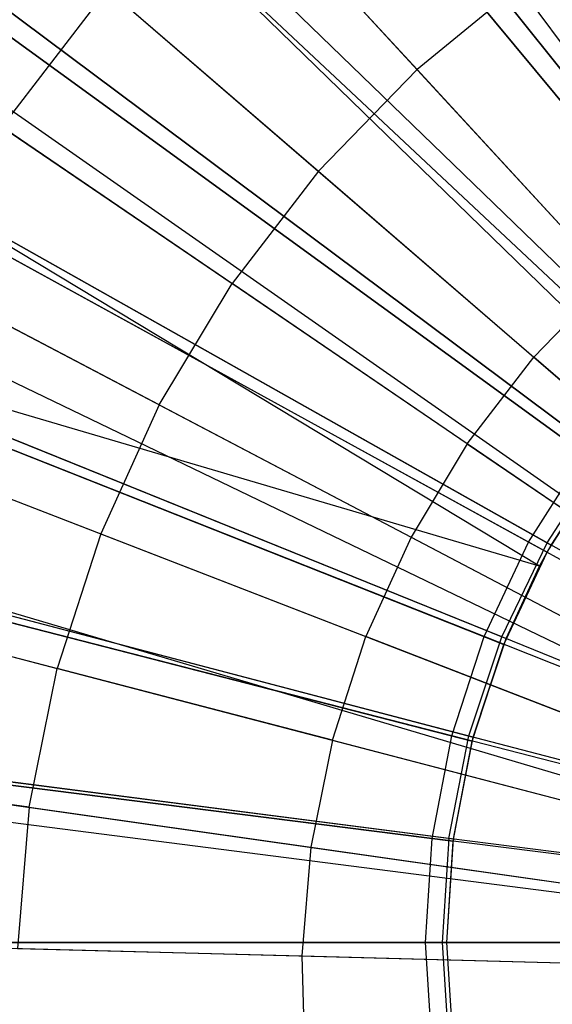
# Model space of a CAD drawing. Extents: x 0.2 to 40.1, y -6.7 to 6.7.
# Tile 134 of 256: x 12.793 to 13.051, y -3.436 to -2.958. Entities that reach past the tile are written whole.
import ezdxf

# ---------------------------------------------------------------- set-up
doc = ezdxf.new("R2010")
doc.units = 0
doc.header["$MEASUREMENT"] = 0
doc.layers.get('0').update_dxf_attribs({"color": 13, "linetype": 'CONTINUOUS'})

# ---------------------------------------------------------------- blocks, each defined once
blk = doc.blocks.new('SNOWBALL_XIV_PM3_STL')
at = {"color": 0}
for p, q in [((12.86591, -2.71366, 17.41894), (13.28685, -3.28131, 17.63547)), ((12.86591, -2.71366, 17.41894), (13.28685, -3.28131, 17.63547)), ((12.79347, -2.77359, 17.41894), (13.2722, -3.29343, 17.63547)), ((12.79347, -2.77359, 17.41894), (13.2722, -3.29343, 17.63547)), ((13.13626, -3.0952, 11.23052), (12.88217, -2.78807, 11.29552)), ((13.13626, -3.0952, 11.23052), (12.88217, -2.78807, 11.29552)), ((13.14687, -3.09689, 11.27369), (12.90356, -2.79179, 11.34106)), ((13.14687, -3.09689, 11.27369), (12.90356, -2.79179, 11.34106)), ((12.8886, -2.79584, 17.44026), (13.14282, -3.10313, 17.50395)), ((12.8886, -2.79584, 17.44026), (13.14282, -3.10313, 17.50395)), ((12.90495, -2.79353, 17.3975), (13.1483, -3.09868, 17.46458)), ((12.90495, -2.79353, 17.3975), (13.1483, -3.09868, 17.46458)), ((12.75861, -2.80751, 17.41894), (13.26515, -3.30029, 17.63547)), ((12.75861, -2.80751, 17.41894), (13.26515, -3.30029, 17.63547)), ((12.72311, -2.84624, 17.41894), (13.25797, -3.30812, 17.63547)), ((12.72311, -2.84624, 17.41894), (13.25797, -3.30812, 17.63547)), ((13.09931, -3.1299, 11.23052), (12.80873, -2.85704, 11.29552)), ((13.09931, -3.1299, 11.23052), (12.80873, -2.85704, 11.29552)), ((13.10934, -3.13098, 11.27369), (12.82901, -2.85949, 11.34106)), ((13.10934, -3.13098, 11.27369), (12.82901, -2.85949, 11.34106)), ((12.83062, -2.86105, 17.3975), (13.11099, -3.13257, 17.46458)), ((12.83062, -2.86105, 17.3975), (13.11099, -3.13257, 17.46458)), ((12.81608, -2.86394, 17.44026), (13.10681, -3.13695, 17.50395)), ((12.81608, -2.86394, 17.44026), (13.10681, -3.13695, 17.50395)), ((12.89409, -2.88284, 17.4835), (12.98574, -2.98236, 17.53297)), ((12.89409, -2.88284, 17.4835), (12.98574, -2.98236, 17.53297)), ((12.66775, -2.91736, 17.41894), (13.24678, -3.3225, 17.63547)), ((12.66775, -2.91736, 17.41894), (13.24678, -3.3225, 17.63547)), ((12.66148, -2.92644, 17.41894), (13.24551, -3.32434, 17.63547)), ((12.66148, -2.92644, 17.41894), (13.24551, -3.32434, 17.63547)), ((13.06699, -3.16896, 11.23052), (12.74451, -2.93466, 11.29552)), ((13.06699, -3.16896, 11.23052), (12.74451, -2.93466, 11.29552)), ((13.07648, -3.16958, 11.27369), (12.76373, -2.93617, 11.34106)), ((13.07648, -3.16958, 11.27369), (12.76373, -2.93617, 11.34106)), ((12.76552, -2.93751, 17.3975), (13.07831, -3.17095, 17.46458)), ((12.76552, -2.93751, 17.3975), (13.07831, -3.17095, 17.46458)), ((13.03887, -2.93876, 17.53297), (12.98574, -2.98236, 17.53297)), ((13.03887, -2.93876, 17.53297), (12.98574, -2.98236, 17.53297)), ((12.75267, -2.94059, 17.44026), (13.07532, -3.17501, 17.50395)), ((12.75267, -2.94059, 17.44026), (13.07532, -3.17501, 17.50395)), ((12.83552, -2.94331, 17.4835), (12.78422, -3.01006, 17.4835)), ((12.83552, -2.94331, 17.4835), (12.78422, -3.01006, 17.4835)), ((12.83552, -2.94331, 17.4835), (12.93791, -3.03173, 17.53297)), ((12.83552, -2.94331, 17.4835), (12.93791, -3.03173, 17.53297)), ((12.98574, -2.98236, 17.53297), (12.93791, -3.03173, 17.53297)), ((12.98574, -2.98236, 17.53297), (12.93791, -3.03173, 17.53297)), ((12.98574, -2.98236, 17.53297), (13.07926, -3.08391, 17.5748)), ((12.98574, -2.98236, 17.53297), (13.07926, -3.08391, 17.5748)), ((12.78422, -3.01006, 17.4835), (12.89603, -3.08624, 17.53297)), ((12.78422, -3.01006, 17.4835), (12.89603, -3.08624, 17.53297)), ((12.6094, -3.01314, 17.41894), (13.23498, -3.34187, 17.63547)), ((12.6094, -3.01314, 17.41894), (13.23498, -3.34187, 17.63547)), ((13.03983, -3.21176, 11.23052), (12.69053, -3.01973, 11.29552)), ((13.03983, -3.21176, 11.23052), (12.69053, -3.01973, 11.29552)), ((13.04882, -3.21207, 11.27369), (12.70879, -3.02057, 11.34106)), ((13.04882, -3.21207, 11.27369), (12.70879, -3.02057, 11.34106)), ((12.69937, -3.02459, 17.44026), (13.04885, -3.21672, 17.50395)), ((12.69937, -3.02459, 17.44026), (13.04885, -3.21672, 17.50395)), ((12.71074, -3.02167, 17.3975), (13.05082, -3.21319, 17.46458)), ((12.71074, -3.02167, 17.3975), (13.05082, -3.21319, 17.46458)), ((13.04525, -3.22342, 17.46458), (12.71074, -3.02167, 17.3975)), ((13.04525, -3.22342, 17.46458), (12.71074, -3.02167, 17.3975)), ((12.93791, -3.03173, 17.53297), (12.89603, -3.08624, 17.53297)), ((12.93791, -3.03173, 17.53297), (12.89603, -3.08624, 17.53297)), ((12.93791, -3.03173, 17.53297), (13.0424, -3.12197, 17.5748)), ((12.93791, -3.03173, 17.53297), (13.0424, -3.12197, 17.5748)), ((12.59568, -3.04037, 17.41894), (13.23221, -3.34738, 17.63547)), ((12.59568, -3.04037, 17.41894), (13.23221, -3.34738, 17.63547)), ((12.86064, -3.14516, 17.53297), (12.74087, -3.08223, 17.4835)), ((12.86064, -3.14516, 17.53297), (12.74087, -3.08223, 17.4835)), ((12.86064, -3.14516, 17.53297), (12.89603, -3.08624, 17.53297)), ((12.86064, -3.14516, 17.53297), (12.89603, -3.08624, 17.53297)), ((13.01013, -3.16397, 17.5748), (12.89603, -3.08624, 17.53297)), ((13.01013, -3.16397, 17.5748), (12.89603, -3.08624, 17.53297)), ((13.07926, -3.08391, 17.5748), (13.0424, -3.12197, 17.5748)), ((13.07926, -3.08391, 17.5748), (13.0424, -3.12197, 17.5748)), ((12.56754, -3.10521, 17.41894), (13.22651, -3.36049, 17.63547)), ((12.56754, -3.10521, 17.41894), (13.22651, -3.36049, 17.63547)), ((13.01825, -3.25763, 11.23052), (12.64763, -3.11089, 11.29552)), ((13.01825, -3.25763, 11.23052), (12.64763, -3.11089, 11.29552)), ((13.02682, -3.25775, 11.27369), (12.6651, -3.1113, 11.34106)), ((13.02682, -3.25775, 11.27369), (12.6651, -3.1113, 11.34106)), ((12.66717, -3.11214, 17.3975), (13.02895, -3.25861, 17.46458)), ((13.04525, -3.22342, 17.46458), (12.66717, -3.11214, 17.3975)), ((12.66717, -3.11214, 17.3975), (13.02895, -3.25861, 17.46458)), ((13.04525, -3.22342, 17.46458), (12.66717, -3.11214, 17.3975)), ((12.65701, -3.1146, 17.44026), (13.02782, -3.26141, 17.50395)), ((12.65701, -3.1146, 17.44026), (13.02782, -3.26141, 17.50395)), ((13.01013, -3.16397, 17.5748), (13.0424, -3.12197, 17.5748)), ((13.01013, -3.16397, 17.5748), (13.0424, -3.12197, 17.5748)), ((13.14917, -3.21416, 17.60901), (13.0424, -3.12197, 17.5748)), ((13.14917, -3.21416, 17.60901), (13.0424, -3.12197, 17.5748)), ((12.86064, -3.14516, 17.53297), (12.83219, -3.20773, 17.53297)), ((12.86064, -3.14516, 17.53297), (12.83219, -3.20773, 17.53297)), ((12.86064, -3.14516, 17.53297), (12.98285, -3.20938, 17.5748)), ((12.86064, -3.14516, 17.53297), (12.98285, -3.20938, 17.5748)), ((12.70603, -3.15886, 17.4835), (12.83219, -3.20773, 17.53297)), ((12.70603, -3.15886, 17.4835), (12.83219, -3.20773, 17.53297)), ((13.01013, -3.16397, 17.5748), (12.98285, -3.20938, 17.5748)), ((13.01013, -3.16397, 17.5748), (12.98285, -3.20938, 17.5748)), ((13.01013, -3.16397, 17.5748), (13.12671, -3.2434, 17.60901)), ((13.01013, -3.16397, 17.5748), (13.12671, -3.2434, 17.60901)), ((13.03983, -3.21176, 11.23052), (13.06699, -3.16896, 11.23052)), ((13.03983, -3.21176, 11.23052), (13.06699, -3.16896, 11.23052)), ((13.04882, -3.21207, 11.27369), (13.07648, -3.16958, 11.27369)), ((13.04882, -3.21207, 11.27369), (13.07648, -3.16958, 11.27369)), ((12.54428, -3.17334, 17.41894), (13.22181, -3.37427, 17.63547)), ((12.54428, -3.17334, 17.41894), (13.22181, -3.37427, 17.63547)), ((13.05082, -3.21319, 17.46458), (13.07831, -3.17095, 17.46458)), ((13.05082, -3.21319, 17.46458), (13.07831, -3.17095, 17.46458)), ((13.04885, -3.21672, 17.50395), (13.07532, -3.17501, 17.50395)), ((13.04885, -3.21672, 17.50395), (13.07532, -3.17501, 17.50395)), ((13.07532, -3.17501, 17.50395), (13.05082, -3.21319, 17.46458)), ((13.07532, -3.17501, 17.50395), (13.05082, -3.21319, 17.46458)), ((12.53645, -3.20145, 17.41894), (13.22023, -3.37995, 17.63547)), ((12.53645, -3.20145, 17.41894), (13.22023, -3.37995, 17.63547)), ((13.00258, -3.30584, 11.23052), (12.6165, -3.20671, 11.29552)), ((13.00258, -3.30584, 11.23052), (12.6165, -3.20671, 11.29552)), ((12.63336, -3.20688, 11.34106), (13.01085, -3.30586, 11.27369)), ((12.63336, -3.20688, 11.34106), (13.01085, -3.30586, 11.27369)), ((12.63553, -3.20744, 17.3975), (13.01306, -3.30644, 17.46458)), ((12.63553, -3.20744, 17.3975), (13.01306, -3.30644, 17.46458)), ((12.83219, -3.20773, 17.53297), (12.81106, -3.27314, 17.53297)), ((12.83219, -3.20773, 17.53297), (12.81106, -3.27314, 17.53297)), ((12.83219, -3.20773, 17.53297), (12.96093, -3.2576, 17.5748)), ((12.83219, -3.20773, 17.53297), (12.96093, -3.2576, 17.5748)), ((12.62627, -3.20921, 17.44026), (13.01256, -3.30839, 17.50395)), ((12.62627, -3.20921, 17.44026), (13.01256, -3.30839, 17.50395)), ((12.98285, -3.20938, 17.5748), (12.96093, -3.2576, 17.5748)), ((12.98285, -3.20938, 17.5748), (12.96093, -3.2576, 17.5748)), ((12.98285, -3.20938, 17.5748), (13.10772, -3.275, 17.60901)), ((12.98285, -3.20938, 17.5748), (13.10772, -3.275, 17.60901)), ((13.01825, -3.25763, 11.23052), (13.03983, -3.21176, 11.23052)), ((13.01825, -3.25763, 11.23052), (13.03983, -3.21176, 11.23052)), ((13.02682, -3.25775, 11.27369), (13.04882, -3.21207, 11.27369)), ((13.02682, -3.25775, 11.27369), (13.04882, -3.21207, 11.27369)), ((13.39355, -3.40622, 11.21703), (13.03983, -3.21176, 11.23052)), ((13.39355, -3.40622, 11.21703), (13.03983, -3.21176, 11.23052)), ((13.39355, -3.40622, 11.2564), (13.04882, -3.21207, 11.27369)), ((13.39355, -3.40622, 11.2564), (13.04882, -3.21207, 11.27369)), ((13.02782, -3.26141, 17.50395), (13.04885, -3.21672, 17.50395)), ((13.02782, -3.26141, 17.50395), (13.04885, -3.21672, 17.50395)), ((13.02895, -3.25861, 17.46458), (13.04885, -3.21672, 17.50395)), ((13.02895, -3.25861, 17.46458), (13.04885, -3.21672, 17.50395)), ((13.04525, -3.22342, 17.46458), (13.05082, -3.21319, 17.46458)), ((13.04525, -3.22342, 17.46458), (13.05082, -3.21319, 17.46458)), ((13.04525, -3.22342, 17.46458), (13.04885, -3.21672, 17.50395)), ((13.04525, -3.22342, 17.46458), (13.04885, -3.21672, 17.50395)), ((13.04885, -3.21672, 17.50395), (13.05082, -3.21319, 17.46458)), ((13.04885, -3.21672, 17.50395), (13.05082, -3.21319, 17.46458)), ((13.02895, -3.25861, 17.46458), (13.04525, -3.22342, 17.46458)), ((13.02895, -3.25861, 17.46458), (13.04525, -3.22342, 17.46458)), ((12.68015, -3.23897, 17.4835), (12.81106, -3.27314, 17.53297)), ((12.68015, -3.23897, 17.4835), (12.81106, -3.27314, 17.53297)), ((12.94464, -3.30801, 17.5748), (12.96093, -3.2576, 17.5748)), ((12.94464, -3.30801, 17.5748), (12.96093, -3.2576, 17.5748)), ((13.09246, -3.30856, 17.60901), (12.96093, -3.2576, 17.5748)), ((13.09246, -3.30856, 17.60901), (12.96093, -3.2576, 17.5748)), ((13.00258, -3.30584, 11.23052), (13.01825, -3.25763, 11.23052)), ((13.00258, -3.30584, 11.23052), (13.01825, -3.25763, 11.23052)), ((13.01085, -3.30586, 11.27369), (13.02682, -3.25775, 11.27369)), ((13.01085, -3.30586, 11.27369), (13.02682, -3.25775, 11.27369)), ((13.01306, -3.30644, 17.46458), (13.02895, -3.25861, 17.46458)), ((13.01306, -3.30644, 17.46458), (13.02895, -3.25861, 17.46458)), ((13.39355, -3.40622, 11.21703), (13.01825, -3.25763, 11.23052)), ((13.39355, -3.40622, 11.21703), (13.01825, -3.25763, 11.23052)), ((13.39355, -3.40622, 11.2564), (13.02682, -3.25775, 11.27369)), ((13.39355, -3.40622, 11.2564), (13.02682, -3.25775, 11.27369)), ((13.02895, -3.25861, 17.46458), (13.02782, -3.26141, 17.50395)), ((13.02895, -3.25861, 17.46458), (13.02782, -3.26141, 17.50395)), ((13.01256, -3.30839, 17.50395), (13.02782, -3.26141, 17.50395)), ((13.01256, -3.30839, 17.50395), (13.02782, -3.26141, 17.50395)), ((13.01306, -3.30644, 17.46458), (13.02782, -3.26141, 17.50395)), ((13.01306, -3.30644, 17.46458), (13.02782, -3.26141, 17.50395)), ((12.79752, -3.34053, 17.53297), (12.81106, -3.27314, 17.53297)), ((12.79752, -3.34053, 17.53297), (12.81106, -3.27314, 17.53297)), ((12.94464, -3.30801, 17.5748), (12.81106, -3.27314, 17.53297)), ((12.94464, -3.30801, 17.5748), (12.81106, -3.27314, 17.53297)), ((12.51653, -3.30062, 17.41894), (13.2162, -3.4, 17.63547)), ((12.51653, -3.30062, 17.41894), (13.2162, -3.4, 17.63547)), ((12.99309, -3.35563, 11.23052), (12.59762, -3.30567, 11.29552)), ((12.99309, -3.35563, 11.23052), (12.59762, -3.30567, 11.29552)), ((12.60762, -3.30693, 17.44026), (13.0033, -3.35692, 17.50395)), ((12.60762, -3.30693, 17.44026), (13.0033, -3.35692, 17.50395)), ((13.00116, -3.35563, 11.27369), (12.61411, -3.30572, 11.34106)), ((13.00116, -3.35563, 11.27369), (12.61411, -3.30572, 11.34106)), ((12.61634, -3.30601, 17.3975), (13.00343, -3.35592, 17.46458)), ((12.61634, -3.30601, 17.3975), (13.00343, -3.35592, 17.46458)), ((12.94464, -3.30801, 17.5748), (12.93421, -3.35995, 17.5748)), ((12.94464, -3.30801, 17.5748), (12.93421, -3.35995, 17.5748)), ((12.94464, -3.30801, 17.5748), (13.08113, -3.34364, 17.60901)), ((12.94464, -3.30801, 17.5748), (13.08113, -3.34364, 17.60901)), ((12.99309, -3.35563, 11.23052), (13.00258, -3.30584, 11.23052)), ((12.99309, -3.35563, 11.23052), (13.00258, -3.30584, 11.23052)), ((13.00116, -3.35563, 11.27369), (13.01085, -3.30586, 11.27369)), ((13.00116, -3.35563, 11.27369), (13.01085, -3.30586, 11.27369)), ((13.39355, -3.40622, 11.21703), (13.00258, -3.30584, 11.23052)), ((13.39355, -3.40622, 11.21703), (13.00258, -3.30584, 11.23052)), ((13.0033, -3.35692, 17.50395), (13.01256, -3.30839, 17.50395)), ((13.0033, -3.35692, 17.50395), (13.01256, -3.30839, 17.50395)), ((13.00343, -3.35592, 17.46458), (13.01306, -3.30644, 17.46458)), ((13.00343, -3.35592, 17.46458), (13.01306, -3.30644, 17.46458)), ((13.00343, -3.35592, 17.46458), (13.01256, -3.30839, 17.50395)), ((13.00343, -3.35592, 17.46458), (13.01256, -3.30839, 17.50395)), ((13.01085, -3.30586, 11.27369), (13.39355, -3.40622, 11.2564)), ((13.01085, -3.30586, 11.27369), (13.39355, -3.40622, 11.2564)), ((13.01306, -3.30644, 17.46458), (13.01256, -3.30839, 17.50395)), ((13.01306, -3.30644, 17.46458), (13.01256, -3.30839, 17.50395)), ((12.51488, -3.31283, 17.41894), (13.21587, -3.40247, 17.63547)), ((12.51488, -3.31283, 17.41894), (13.21587, -3.40247, 17.63547)), ((12.79752, -3.34053, 17.53297), (12.66358, -3.3215, 17.4835)), ((12.79752, -3.34053, 17.53297), (12.66358, -3.3215, 17.4835)), ((12.79752, -3.34053, 17.53297), (12.79176, -3.40902, 17.53297)), ((12.79752, -3.34053, 17.53297), (12.79176, -3.40902, 17.53297)), ((12.79752, -3.34053, 17.53297), (12.93421, -3.35995, 17.5748)), ((12.79752, -3.34053, 17.53297), (12.93421, -3.35995, 17.5748)), ((12.9899, -3.40622, 11.23052), (12.99309, -3.35563, 11.23052)), ((12.9899, -3.40622, 11.23052), (12.99309, -3.35563, 11.23052)), ((13.39355, -3.40622, 11.21703), (12.99309, -3.35563, 11.23052)), ((13.39355, -3.40622, 11.21703), (12.99309, -3.35563, 11.23052)), ((13.00116, -3.35563, 11.27369), (12.99791, -3.40622, 11.27369)), ((13.00116, -3.35563, 11.27369), (12.99791, -3.40622, 11.27369)), ((13.0002, -3.40622, 17.46458), (13.00343, -3.35592, 17.46458)), ((13.0002, -3.40622, 17.46458), (13.00343, -3.35592, 17.46458)), ((13.39355, -3.40622, 11.2564), (13.00116, -3.35563, 11.27369)), ((13.39355, -3.40622, 11.2564), (13.00116, -3.35563, 11.27369)), ((13.00343, -3.35592, 17.46458), (13.0033, -3.35692, 17.50395)), ((13.00343, -3.35592, 17.46458), (13.0033, -3.35692, 17.50395)), ((12.93421, -3.35995, 17.5748), (12.92977, -3.41273, 17.5748)), ((12.93421, -3.35995, 17.5748), (12.92977, -3.41273, 17.5748)), ((12.93421, -3.35995, 17.5748), (13.07387, -3.37979, 17.60901)), ((12.93421, -3.35995, 17.5748), (13.07387, -3.37979, 17.60901)), ((13.0002, -3.40622, 17.50395), (13.0033, -3.35692, 17.50395)), ((13.0002, -3.40622, 17.46458), (13.0033, -3.35692, 17.50395)), ((13.0002, -3.40622, 17.50395), (13.0033, -3.35692, 17.50395)), ((13.0002, -3.40622, 17.46458), (13.0033, -3.35692, 17.50395)), ((12.50805, -3.4014, 17.41894), (13.21448, -3.42038, 17.63547)), ((12.50805, -3.4014, 17.41894), (13.21448, -3.42038, 17.63547)), ((12.9899, -3.40622, 11.23052), (12.59129, -3.40622, 11.29552)), ((12.9899, -3.40622, 11.23052), (12.59129, -3.40622, 11.29552)), ((12.60138, -3.40622, 17.44026), (13.0002, -3.40622, 17.50395)), ((12.60138, -3.40622, 17.44026), (13.0002, -3.40622, 17.50395)), ((12.60766, -3.40622, 11.34106), (12.99791, -3.40622, 11.27369)), ((12.60766, -3.40622, 11.34106), (12.99791, -3.40622, 11.27369)), ((13.0002, -3.40622, 17.46458), (12.6099, -3.40622, 17.3975)), ((13.0002, -3.40622, 17.46458), (12.6099, -3.40622, 17.3975)), ((12.99309, -3.45681, 11.23052), (12.9899, -3.40622, 11.23052)), ((13.39355, -3.40622, 11.21703), (12.9899, -3.40622, 11.23052)), ((13.39355, -3.40622, 11.21703), (12.9899, -3.40622, 11.23052)), ((12.99309, -3.45681, 11.23052), (12.9899, -3.40622, 11.23052)), ((12.99791, -3.40622, 11.27369), (13.39355, -3.40622, 11.2564)), ((12.99791, -3.40622, 11.27369), (13.00116, -3.45681, 11.27369)), ((12.99791, -3.40622, 11.27369), (13.00116, -3.45681, 11.27369)), ((12.99791, -3.40622, 11.27369), (13.39355, -3.40622, 11.2564)), ((13.00343, -3.45652, 17.46458), (13.0002, -3.40622, 17.46458)), ((13.0033, -3.45552, 17.50395), (13.0002, -3.40622, 17.50395)), ((13.0002, -3.40622, 17.46458), (13.0002, -3.40622, 17.50395)), ((13.00343, -3.45652, 17.46458), (13.0002, -3.40622, 17.50395)), ((13.00343, -3.45652, 17.46458), (13.0002, -3.40622, 17.46458)), ((13.0002, -3.40622, 17.46458), (13.0002, -3.40622, 17.50395)), ((13.00343, -3.45652, 17.46458), (13.0002, -3.40622, 17.50395)), ((13.0033, -3.45552, 17.50395), (13.0002, -3.40622, 17.50395)), ((12.79176, -3.40902, 17.53297), (12.92977, -3.41273, 17.5748)), ((12.79176, -3.40902, 17.53297), (12.92977, -3.41273, 17.5748)), ((12.92977, -3.41273, 17.5748), (13.07078, -3.41652, 17.60901)), ((12.92977, -3.41273, 17.5748), (12.93137, -3.46568, 17.5748)), ((12.92977, -3.41273, 17.5748), (13.07078, -3.41652, 17.60901)), ((12.92977, -3.41273, 17.5748), (12.93137, -3.46568, 17.5748))]:
    blk.add_line(p, q, dxfattribs=at)
blk = doc.blocks.new('GRUPUJ_1')
at = {"color": 0}
blk.add_blockref('SNOWBALL_XIV_PM3_STL', (-0.20617, 6.65964, -0.51186), dxfattribs=at)

msp = doc.modelspace()

# ---------------------------------------------------------------- block references
at = {"color": 0}
msp.add_blockref('GRUPUJ_1', (0.20617, -6.65964, 0.51186), dxfattribs=at)

doc.saveas('drawing.dxf')
